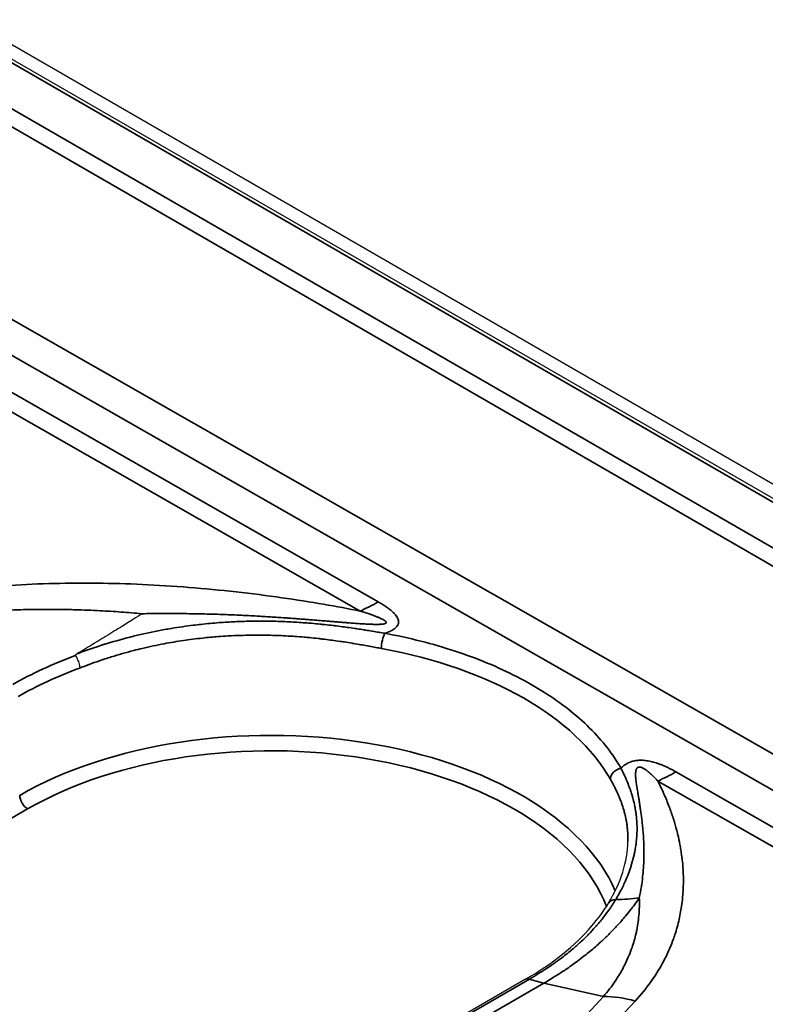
# Model space of a CAD drawing. Header units: millimetres. Extents: x -6858 to 6858, y -375 to 4365.
# Tile 40 of 97: x 2566 to 2582, y 1064 to 1086. Entities that reach past the tile are written whole.
import ezdxf

# ---------------------------------------------------------------- set-up
doc = ezdxf.new("R2010")
doc.units = ezdxf.units.MM
doc.header["$LTSCALE"] = 15
doc.layers.add('_Sichtbarkanten', color=7, linetype='Continuous', lineweight=25)
doc.layers.add('Sichtbar schmal (ISO)', color=7, linetype='Continuous', lineweight=35)

msp = doc.modelspace()

# ---------------------------------------------------------------- linework, layer by layer
at = {"layer": '_Sichtbarkanten'}
for p, q in [((2207.637, 1291.57), (2594.643, 1068.132)), ((2208.078, 1291.638), (2594.653, 1068.449)), ((2576.969, 1064.376), (2571.984, 1061.498))]:
    msp.add_line(p, q, dxfattribs=at)
msp.add_ellipse((2577.094, 1064.16), major_axis=(-0.125, 0.216), ratio=0.564828, start_param=6.282566, end_param=6.282667, dxfattribs=at)
for points, knots in [([(2568.385, 1072.557), (2568.323, 1072.517), (2568.26, 1072.476), (2568.195, 1072.435), (2568.108, 1072.38), (2568.02, 1072.324), (2567.93, 1072.268), (2567.893, 1072.245), (2567.856, 1072.223), (2567.819, 1072.2), (2567.698, 1072.124), (2567.573, 1072.048), (2567.447, 1071.971), (2567.334, 1071.902), (2567.22, 1071.833), (2567.104, 1071.763), (2567.05, 1071.73), (2566.996, 1071.697), (2566.942, 1071.664)], [0, 0, 0, 0, 0.141865, 0.141865, 0.141865, 0.333333, 0.333333, 0.333333, 0.411096, 0.411096, 0.411096, 0.666667, 0.666667, 0.666667, 0.894056, 0.894056, 0.894056, 1, 1, 1, 1]), ([(2566.942, 1071.664), (2566.939, 1071.662), (2566.936, 1071.661), (2566.934, 1071.659), (2566.931, 1071.658), (2566.929, 1071.656), (2566.927, 1071.655), (2566.925, 1071.653), (2566.922, 1071.652), (2566.92, 1071.65), (2566.918, 1071.649), (2566.916, 1071.647), (2566.915, 1071.646), (2566.913, 1071.645), (2566.911, 1071.643), (2566.909, 1071.642), (2566.908, 1071.641), (2566.906, 1071.639), (2566.905, 1071.638), (2566.903, 1071.637), (2566.902, 1071.636), (2566.901, 1071.634), (2566.899, 1071.633), (2566.898, 1071.632), (2566.897, 1071.63), (2566.896, 1071.629), (2566.895, 1071.628), (2566.894, 1071.627), (2566.894, 1071.625), (2566.893, 1071.624), (2566.893, 1071.623), (2566.893, 1071.622), (2566.893, 1071.62), (2566.894, 1071.619)], [0, 0, 0, 0, 0.0909091, 0.0909091, 0.0909091, 0.1818182, 0.1818182, 0.1818182, 0.2727273, 0.2727273, 0.2727273, 0.3636364, 0.3636364, 0.3636364, 0.4545455, 0.4545455, 0.4545455, 0.5454545, 0.5454545, 0.5454545, 0.6363636, 0.6363636, 0.6363636, 0.7272727, 0.7272727, 0.7272727, 0.8181818, 0.8181818, 0.8181818, 0.9090909, 0.9090909, 0.9090909, 1, 1, 1, 1]), ([(2566.894, 1071.619), (2566.905, 1071.604), (2566.916, 1071.588), (2566.925, 1071.57), (2566.935, 1071.552), (2566.944, 1071.534), (2566.952, 1071.514), (2566.96, 1071.495), (2566.967, 1071.475), (2566.973, 1071.455), (2566.979, 1071.435), (2566.984, 1071.415), (2566.987, 1071.396), (2566.99, 1071.377), (2566.992, 1071.359), (2566.992, 1071.342)], [0, 0, 0, 0, 0.2, 0.2, 0.2, 0.4, 0.4, 0.4, 0.6, 0.6, 0.6, 0.8, 0.8, 0.8, 1, 1, 1, 1]), ([(2576.969, 1064.376), (2577.569, 1064.722), (2578.074, 1065.129), (2578.592, 1065.73), (2578.719, 1065.904), (2578.825, 1066.081)], [0, 0, 0, 0, 0.5144142, 0.5144142, 0.7148915, 0.7148915, 0.7148915, 0.7148915])]:
    msp.add_open_spline(points, degree=3, knots=knots, dxfattribs=at)
msp.add_open_spline([(2578.825, 1066.081), (2579.105, 1066.543), (2579.25, 1067.014), (2579.259, 1067.456)], degree=3, dxfattribs=at)
at = {"layer": 'Sichtbar schmal (ISO)'}
for p, q in [((2594.518, 1068.119), (2207.512, 1291.557)), ((2206.628, 1291.04), (2593.622, 1067.609)), ((2593.445, 1067.306), (2206.451, 1290.737)), ((2430.808, 1156.063), (2590.302, 1064.96)), ((2589.599, 1064.555), (2430.455, 1155.458)), ((2573.672, 1072.824), (2513.298, 1107.316)), ((2573.268, 1072.618), (2512.895, 1107.109)), ((2588.877, 1064.137), (2580.332, 1069.019)), ((2588.496, 1063.918), (2579.928, 1068.813)), ((2565.827, 1068.189), (2560.838, 1065.309)), ((2572.075, 1061.503), (2577.057, 1064.379)), ((2572.396, 1061.412), (2577.378, 1064.289)), ((2578.711, 1063.99), (2577.378, 1064.289)), ((2577.297, 1062.472), (2578.711, 1063.99)), ((2578.006, 1062.371), (2579.42, 1063.889))]:
    msp.add_line(p, q, dxfattribs=at)
for centre, major_axis, ratio, start_param, end_param in [((2573.653, 1076.917), (2.48, 4.341), 0.580365, 3.809991, 3.924359), ((2573.82, 1071.915), (-0.045, -0.246), 0.255576, 3.777674, 5.333391), ((2571.268, 1067.41), (7.991, 0.037), 0.574224, 0.311801, 1.253209), ((2571.446, 1067.551), (-8.364, 0.083), 0.575426, 5.293642, 5.510107), ((2571.268, 1067.537), (7.992, 0.099), 0.568698, 2.128168, 2.349062), ((2571.267, 1065.249), (7.944, 0), 0.57735, 0.244066, 2.356194), ((2571.267, 1065.048), (7.694, 0), 0.57735, 0.217725, 2.356194), ((2579.104, 1068.895), (-0.217, -0.123), 0.779138, 4.300088, 5.851051), ((2580.314, 1073.112), (2.48, 4.341), 0.580359, 3.809986, 3.924354), ((2565.827, 1068.394), (-0.125, 0.217), 0.57735, 0.802851, 2.356194), ((2579.039, 1065.951), (-0.214, 0.129), 0.764405, 5.367619, 6.283188), ((2577.947, 1070.329), (-4.448, 2.285), 0.784472, 2.172583, 2.286789), ((2577.094, 1064.16), (-0.125, 0.216), 0.564828, 5.700308, 6.282565), ((2576.344, 1068.79), (2.5, -4.33), 0.57735, 5.700762, 5.79448), ((2579.228, 1061.739), (-1.829, 1.704), 0.803702, 5.270685, 5.583182)]:
    msp.add_ellipse(centre, major_axis=major_axis, ratio=ratio, start_param=start_param, end_param=end_param, dxfattribs=at)
for points, knots in [([(2573.268, 1072.618), (2573.013, 1072.668), (2572.74, 1072.719), (2572.447, 1072.77), (2572.154, 1072.82), (2571.842, 1072.87), (2571.513, 1072.917), (2571.185, 1072.964), (2570.841, 1073.008), (2570.492, 1073.047), (2570.142, 1073.086), (2569.787, 1073.12), (2569.436, 1073.148), (2569.085, 1073.176), (2568.736, 1073.197), (2568.395, 1073.213), (2568.054, 1073.228), (2567.719, 1073.237), (2567.393, 1073.241), (2567.066, 1073.245), (2566.747, 1073.243), (2566.422, 1073.235), (2566.097, 1073.227), (2565.767, 1073.213), (2565.435, 1073.191), (2565.104, 1073.17), (2564.772, 1073.141), (2564.451, 1073.106), (2564.131, 1073.07), (2563.822, 1073.028), (2563.521, 1072.979)], [0, 0, 0, 0, 0.1, 0.1, 0.1, 0.2, 0.2, 0.2, 0.3, 0.3, 0.3, 0.4, 0.4, 0.4, 0.5, 0.5, 0.5, 0.6, 0.6, 0.6, 0.7, 0.7, 0.7, 0.8, 0.8, 0.8, 0.9, 0.9, 0.9, 1, 1, 1, 1]), ([(2568.385, 1072.557), (2568.23, 1072.572), (2568.075, 1072.584), (2567.921, 1072.596), (2567.763, 1072.607), (2567.606, 1072.617), (2567.451, 1072.625), (2567.264, 1072.635), (2567.08, 1072.642), (2566.895, 1072.647), (2566.778, 1072.651), (2566.661, 1072.653), (2566.543, 1072.654), (2566.316, 1072.657), (2566.086, 1072.656), (2565.855, 1072.652), (2565.776, 1072.65), (2565.697, 1072.648), (2565.618, 1072.645), (2565.347, 1072.637), (2565.076, 1072.622), (2564.811, 1072.603), (2564.773, 1072.6), (2564.735, 1072.597), (2564.697, 1072.594), (2564.397, 1072.569), (2564.107, 1072.538), (2563.827, 1072.5)], [0, 0, 0, 0, 0.0986237, 0.0986237, 0.0986237, 0.2, 0.2, 0.2, 0.3224399, 0.3224399, 0.3224399, 0.4, 0.4, 0.4, 0.5490631, 0.5490631, 0.5490631, 0.6, 0.6, 0.6, 0.7746169, 0.7746169, 0.7746169, 0.8, 0.8, 0.8, 1, 1, 1, 1]), ([(2573.819, 1072.119), (2573.84, 1072.126), (2573.879, 1072.14), (2573.931, 1072.162), (2573.978, 1072.186), (2574.018, 1072.21), (2574.051, 1072.234), (2574.078, 1072.259), (2574.098, 1072.284), (2574.114, 1072.311), (2574.124, 1072.34), (2574.128, 1072.372), (2574.125, 1072.407), (2574.112, 1072.446), (2574.091, 1072.487), (2574.06, 1072.53), (2574.02, 1072.575), (2573.97, 1072.622), (2573.911, 1072.669), (2573.842, 1072.719), (2573.763, 1072.77), (2573.704, 1072.806), (2573.672, 1072.824)], [0, 0, 0, 0, 0.05, 0.1, 0.15, 0.2, 0.25, 0.3, 0.35, 0.4, 0.45, 0.5, 0.55, 0.6, 0.65, 0.7, 0.75, 0.8, 0.85, 0.9, 0.95, 1, 1, 1, 1]), ([(2568.385, 1072.557), (2568.457, 1072.559), (2568.528, 1072.56), (2568.598, 1072.561), (2568.671, 1072.561), (2568.743, 1072.562), (2568.815, 1072.562), (2568.885, 1072.563), (2568.954, 1072.563), (2569.023, 1072.563), (2569.091, 1072.563), (2569.159, 1072.562), (2569.226, 1072.562), (2569.296, 1072.561), (2569.365, 1072.56), (2569.433, 1072.559), (2569.498, 1072.558), (2569.562, 1072.557), (2569.627, 1072.556), (2569.696, 1072.555), (2569.765, 1072.553), (2569.834, 1072.551), (2569.897, 1072.55), (2569.959, 1072.548), (2570.021, 1072.546), (2570.091, 1072.544), (2570.16, 1072.541), (2570.229, 1072.539), (2570.289, 1072.537), (2570.348, 1072.534), (2570.406, 1072.532), (2570.475, 1072.529), (2570.544, 1072.526), (2570.61, 1072.523), (2570.665, 1072.52), (2570.718, 1072.518), (2570.77, 1072.515), (2570.835, 1072.512), (2570.898, 1072.508), (2570.96, 1072.505), (2571.007, 1072.502), (2571.053, 1072.499), (2571.098, 1072.497), (2571.157, 1072.493), (2571.214, 1072.49), (2571.269, 1072.486), (2571.31, 1072.484), (2571.349, 1072.481), (2571.388, 1072.479), (2571.441, 1072.475), (2571.492, 1072.472), (2571.542, 1072.468), (2571.577, 1072.466), (2571.611, 1072.464), (2571.645, 1072.461), (2571.693, 1072.458), (2571.74, 1072.454), (2571.785, 1072.451), (2571.816, 1072.449), (2571.846, 1072.447), (2571.875, 1072.444), (2571.92, 1072.441), (2571.963, 1072.438), (2572.004, 1072.435), (2572.031, 1072.433), (2572.058, 1072.431), (2572.083, 1072.428), (2572.124, 1072.425), (2572.164, 1072.422), (2572.203, 1072.419), (2572.226, 1072.417), (2572.249, 1072.415), (2572.272, 1072.414), (2572.31, 1072.41), (2572.347, 1072.408), (2572.382, 1072.405), (2572.403, 1072.403), (2572.423, 1072.401), (2572.443, 1072.4), (2572.478, 1072.397), (2572.512, 1072.394), (2572.545, 1072.391), (2572.563, 1072.39), (2572.581, 1072.388), (2572.599, 1072.387), (2572.632, 1072.384), (2572.663, 1072.382), (2572.694, 1072.379), (2572.71, 1072.378), (2572.726, 1072.376), (2572.741, 1072.375), (2572.771, 1072.373), (2572.801, 1072.37), (2572.829, 1072.368), (2572.843, 1072.367), (2572.857, 1072.366), (2572.871, 1072.365), (2572.899, 1072.362), (2572.926, 1072.36), (2572.952, 1072.358), (2572.965, 1072.357), (2572.977, 1072.356), (2572.989, 1072.355), (2573.015, 1072.353), (2573.04, 1072.351), (2573.065, 1072.349), (2573.076, 1072.349), (2573.086, 1072.348), (2573.097, 1072.347), (2573.121, 1072.345), (2573.145, 1072.343), (2573.168, 1072.342), (2573.177, 1072.341), (2573.187, 1072.34), (2573.196, 1072.34), (2573.219, 1072.338), (2573.241, 1072.337), (2573.262, 1072.335), (2573.27, 1072.335), (2573.279, 1072.334), (2573.287, 1072.334), (2573.308, 1072.332), (2573.329, 1072.331), (2573.349, 1072.33), (2573.356, 1072.329), (2573.364, 1072.329), (2573.371, 1072.328), (2573.391, 1072.327), (2573.41, 1072.326), (2573.429, 1072.325), (2573.436, 1072.325), (2573.442, 1072.325), (2573.449, 1072.324), (2573.467, 1072.323), (2573.485, 1072.323), (2573.503, 1072.322), (2573.508, 1072.322), (2573.514, 1072.322), (2573.52, 1072.321), (2573.537, 1072.321), (2573.553, 1072.32), (2573.569, 1072.32), (2573.574, 1072.32), (2573.579, 1072.32), (2573.584, 1072.32), (2573.6, 1072.319), (2573.615, 1072.319), (2573.629, 1072.319), (2573.634, 1072.319), (2573.638, 1072.319), (2573.642, 1072.319), (2573.656, 1072.319), (2573.67, 1072.319), (2573.682, 1072.32), (2573.686, 1072.32), (2573.689, 1072.32), (2573.693, 1072.32), (2573.705, 1072.32), (2573.717, 1072.321), (2573.728, 1072.321), (2573.731, 1072.322), (2573.734, 1072.322), (2573.737, 1072.322), (2573.748, 1072.323), (2573.758, 1072.324), (2573.767, 1072.325), (2573.769, 1072.325), (2573.772, 1072.325), (2573.774, 1072.325), (2573.783, 1072.326), (2573.791, 1072.328), (2573.798, 1072.329), (2573.8, 1072.33), (2573.802, 1072.33), (2573.803, 1072.33), (2573.812, 1072.332), (2573.819, 1072.334), (2573.825, 1072.336), (2573.831, 1072.338), (2573.837, 1072.341), (2573.841, 1072.343), (2573.844, 1072.346), (2573.847, 1072.348), (2573.849, 1072.35), (2573.851, 1072.354), (2573.853, 1072.358), (2573.853, 1072.362), (2573.852, 1072.365), (2573.851, 1072.369), (2573.849, 1072.374), (2573.846, 1072.378), (2573.842, 1072.383), (2573.836, 1072.388), (2573.83, 1072.394), (2573.823, 1072.399), (2573.814, 1072.405), (2573.805, 1072.412), (2573.794, 1072.418), (2573.782, 1072.425), (2573.769, 1072.432), (2573.755, 1072.439), (2573.739, 1072.447), (2573.723, 1072.454), (2573.705, 1072.462), (2573.686, 1072.471), (2573.666, 1072.479), (2573.645, 1072.488), (2573.623, 1072.497), (2573.6, 1072.505), (2573.576, 1072.515), (2573.55, 1072.524), (2573.524, 1072.533), (2573.496, 1072.543), (2573.467, 1072.553), (2573.438, 1072.563), (2573.406, 1072.574), (2573.373, 1072.585), (2573.34, 1072.595), (2573.305, 1072.606), (2573.268, 1072.618)], [0, 0, 0, 0, 0.0111631, 0.0111631, 0.0111631, 0.0227273, 0.0227273, 0.0227273, 0.0341267, 0.0341267, 0.0341267, 0.0454545, 0.0454545, 0.0454545, 0.0571315, 0.0571315, 0.0571315, 0.0681818, 0.0681818, 0.0681818, 0.0801074, 0.0801074, 0.0801074, 0.0909091, 0.0909091, 0.0909091, 0.1031116, 0.1031116, 0.1031116, 0.1136364, 0.1136364, 0.1136364, 0.1261424, 0.1261424, 0.1261424, 0.1363636, 0.1363636, 0.1363636, 0.1491424, 0.1491424, 0.1491424, 0.1590909, 0.1590909, 0.1590909, 0.1721187, 0.1721187, 0.1721187, 0.1818182, 0.1818182, 0.1818182, 0.1951022, 0.1951022, 0.1951022, 0.2045455, 0.2045455, 0.2045455, 0.2181008, 0.2181008, 0.2181008, 0.2272727, 0.2272727, 0.2272727, 0.2411027, 0.2411027, 0.2411027, 0.25, 0.25, 0.25, 0.2640998, 0.2640998, 0.2640998, 0.2727273, 0.2727273, 0.2727273, 0.2870956, 0.2870956, 0.2870956, 0.2954545, 0.2954545, 0.2954545, 0.3100923, 0.3100923, 0.3100923, 0.3181818, 0.3181818, 0.3181818, 0.3330902, 0.3330902, 0.3330902, 0.3409091, 0.3409091, 0.3409091, 0.3560873, 0.3560873, 0.3560873, 0.3636364, 0.3636364, 0.3636364, 0.3790837, 0.3790837, 0.3790837, 0.3863636, 0.3863636, 0.3863636, 0.4020801, 0.4020801, 0.4020801, 0.4090909, 0.4090909, 0.4090909, 0.4250764, 0.4250764, 0.4250764, 0.4318182, 0.4318182, 0.4318182, 0.4480721, 0.4480721, 0.4480721, 0.4545455, 0.4545455, 0.4545455, 0.4710691, 0.4710691, 0.4710691, 0.4772727, 0.4772727, 0.4772727, 0.4940691, 0.4940691, 0.4940691, 0.5, 0.5, 0.5, 0.5170679, 0.5170679, 0.5170679, 0.5227273, 0.5227273, 0.5227273, 0.5400636, 0.5400636, 0.5400636, 0.5454545, 0.5454545, 0.5454545, 0.5630599, 0.5630599, 0.5630599, 0.5681818, 0.5681818, 0.5681818, 0.5860568, 0.5860568, 0.5860568, 0.5909091, 0.5909091, 0.5909091, 0.6090541, 0.6090541, 0.6090541, 0.6136364, 0.6136364, 0.6136364, 0.6320524, 0.6320524, 0.6320524, 0.6363636, 0.6363636, 0.6363636, 0.6550458, 0.6550458, 0.6550458, 0.6590909, 0.6590909, 0.6590909, 0.6818182, 0.6818182, 0.6818182, 0.7045455, 0.7045455, 0.7045455, 0.7240223, 0.7240223, 0.7240223, 0.75, 0.75, 0.75, 0.7727273, 0.7727273, 0.7727273, 0.7954545, 0.7954545, 0.7954545, 0.8181818, 0.8181818, 0.8181818, 0.8409091, 0.8409091, 0.8409091, 0.8636364, 0.8636364, 0.8636364, 0.8863636, 0.8863636, 0.8863636, 0.9090909, 0.9090909, 0.9090909, 0.9318182, 0.9318182, 0.9318182, 0.9545455, 0.9545455, 0.9545455, 0.9772727, 0.9772727, 0.9772727, 0.9999988, 0.9999988, 0.9999988, 0.9999988]), ([(2573.819, 1072.119), (2573.78, 1072.126), (2573.738, 1072.133), (2573.693, 1072.141), (2573.69, 1072.141), (2573.688, 1072.142), (2573.685, 1072.142), (2573.642, 1072.149), (2573.597, 1072.157), (2573.548, 1072.165), (2573.542, 1072.166), (2573.537, 1072.167), (2573.531, 1072.168), (2573.485, 1072.175), (2573.435, 1072.183), (2573.383, 1072.192), (2573.373, 1072.193), (2573.363, 1072.195), (2573.353, 1072.196), (2573.303, 1072.204), (2573.25, 1072.213), (2573.193, 1072.221), (2573.179, 1072.223), (2573.164, 1072.226), (2573.148, 1072.228), (2573.094, 1072.236), (2573.038, 1072.244), (2572.979, 1072.252), (2572.958, 1072.255), (2572.937, 1072.258), (2572.915, 1072.261), (2572.859, 1072.269), (2572.8, 1072.276), (2572.74, 1072.284), (2572.712, 1072.287), (2572.684, 1072.291), (2572.655, 1072.294), (2572.597, 1072.301), (2572.537, 1072.308), (2572.475, 1072.314), (2572.439, 1072.318), (2572.402, 1072.322), (2572.365, 1072.326), (2572.306, 1072.332), (2572.244, 1072.337), (2572.181, 1072.343), (2572.135, 1072.347), (2572.089, 1072.351), (2572.041, 1072.354), (2571.981, 1072.359), (2571.918, 1072.363), (2571.854, 1072.367), (2571.797, 1072.371), (2571.738, 1072.374), (2571.678, 1072.377), (2571.617, 1072.38), (2571.554, 1072.383), (2571.489, 1072.385), (2571.418, 1072.387), (2571.346, 1072.389), (2571.271, 1072.391), (2571.209, 1072.392), (2571.146, 1072.392), (2571.081, 1072.393), (2570.995, 1072.393), (2570.905, 1072.392), (2570.811, 1072.39), (2570.751, 1072.389), (2570.688, 1072.388), (2570.625, 1072.386), (2570.518, 1072.382), (2570.408, 1072.377), (2570.293, 1072.37), (2570.234, 1072.367), (2570.173, 1072.362), (2570.111, 1072.358), (2569.982, 1072.348), (2569.847, 1072.336), (2569.706, 1072.32), (2569.65, 1072.314), (2569.592, 1072.307), (2569.534, 1072.3), (2569.377, 1072.281), (2569.213, 1072.257), (2569.043, 1072.229), (2568.993, 1072.22), (2568.941, 1072.211), (2568.889, 1072.202), (2568.703, 1072.168), (2568.51, 1072.128), (2568.318, 1072.083), (2568.278, 1072.074), (2568.238, 1072.064), (2568.198, 1072.054), (2567.994, 1072.004), (2567.793, 1071.948), (2567.604, 1071.89), (2567.579, 1071.883), (2567.553, 1071.875), (2567.528, 1071.867), (2567.331, 1071.805), (2567.149, 1071.742), (2566.977, 1071.677), (2566.965, 1071.673), (2566.953, 1071.668), (2566.942, 1071.664)], [0, 0, 0, 0, 0.0555556, 0.0555556, 0.0555556, 0.058618, 0.058618, 0.058618, 0.1111111, 0.1111111, 0.1111111, 0.1172417, 0.1172417, 0.1172417, 0.1666667, 0.1666667, 0.1666667, 0.1758409, 0.1758409, 0.1758409, 0.2222222, 0.2222222, 0.2222222, 0.2344346, 0.2344346, 0.2344346, 0.2777778, 0.2777778, 0.2777778, 0.2930748, 0.2930748, 0.2930748, 0.3333333, 0.3333333, 0.3333333, 0.3516899, 0.3516899, 0.3516899, 0.3888889, 0.3888889, 0.3888889, 0.4102924, 0.4102924, 0.4102924, 0.4444444, 0.4444444, 0.4444444, 0.4689048, 0.4689048, 0.4689048, 0.5, 0.5, 0.5, 0.5275123, 0.5275123, 0.5275123, 0.5555556, 0.5555556, 0.5555556, 0.5861208, 0.5861208, 0.5861208, 0.6111111, 0.6111111, 0.6111111, 0.6447263, 0.6447263, 0.6447263, 0.6666667, 0.6666667, 0.6666667, 0.7033293, 0.7033293, 0.7033293, 0.7222222, 0.7222222, 0.7222222, 0.7619148, 0.7619148, 0.7619148, 0.7777778, 0.7777778, 0.7777778, 0.8205255, 0.8205255, 0.8205255, 0.8333333, 0.8333333, 0.8333333, 0.8792862, 0.8792862, 0.8792862, 0.8888889, 0.8888889, 0.8888889, 0.9378572, 0.9378572, 0.9378572, 0.9444444, 0.9444444, 0.9444444, 0.9964278, 0.9964278, 0.9964278, 1, 1, 1, 1]), ([(2573.743, 1071.781), (2573.704, 1071.788), (2573.662, 1071.796), (2573.617, 1071.804), (2573.615, 1071.805), (2573.613, 1071.805), (2573.611, 1071.805), (2573.568, 1071.813), (2573.523, 1071.822), (2573.474, 1071.83), (2573.47, 1071.831), (2573.465, 1071.832), (2573.46, 1071.833), (2573.413, 1071.842), (2573.364, 1071.85), (2573.312, 1071.86), (2573.303, 1071.861), (2573.295, 1071.863), (2573.286, 1071.864), (2573.236, 1071.873), (2573.182, 1071.882), (2573.126, 1071.892), (2573.113, 1071.894), (2573.1, 1071.896), (2573.087, 1071.898), (2573.032, 1071.907), (2572.975, 1071.916), (2572.915, 1071.925), (2572.897, 1071.928), (2572.879, 1071.931), (2572.861, 1071.933), (2572.803, 1071.942), (2572.743, 1071.951), (2572.68, 1071.959), (2572.657, 1071.962), (2572.633, 1071.966), (2572.608, 1071.969), (2572.548, 1071.977), (2572.485, 1071.985), (2572.42, 1071.992), (2572.39, 1071.996), (2572.359, 1071.999), (2572.327, 1072.003), (2572.264, 1072.01), (2572.199, 1072.017), (2572.131, 1072.023), (2572.092, 1072.027), (2572.053, 1072.03), (2572.012, 1072.034), (2571.947, 1072.039), (2571.879, 1072.045), (2571.809, 1072.049), (2571.761, 1072.053), (2571.711, 1072.056), (2571.66, 1072.059), (2571.592, 1072.063), (2571.522, 1072.066), (2571.45, 1072.069), (2571.39, 1072.071), (2571.327, 1072.074), (2571.264, 1072.075), (2571.194, 1072.077), (2571.122, 1072.078), (2571.048, 1072.078), (2570.973, 1072.079), (2570.897, 1072.079), (2570.817, 1072.078), (2570.746, 1072.077), (2570.672, 1072.075), (2570.597, 1072.072), (2570.505, 1072.07), (2570.411, 1072.065), (2570.313, 1072.06), (2570.24, 1072.056), (2570.166, 1072.051), (2570.089, 1072.045), (2569.978, 1072.036), (2569.862, 1072.026), (2569.742, 1072.013), (2569.669, 1072.005), (2569.594, 1071.996), (2569.518, 1071.986), (2569.383, 1071.969), (2569.243, 1071.948), (2569.098, 1071.924), (2569.026, 1071.912), (2568.954, 1071.899), (2568.88, 1071.885), (2568.72, 1071.854), (2568.556, 1071.82), (2568.393, 1071.781), (2568.329, 1071.766), (2568.266, 1071.75), (2568.203, 1071.734), (2568.03, 1071.689), (2567.861, 1071.641), (2567.7, 1071.591), (2567.651, 1071.576), (2567.603, 1071.56), (2567.556, 1071.545), (2567.39, 1071.491), (2567.236, 1071.436), (2567.091, 1071.38), (2567.058, 1071.367), (2567.025, 1071.355), (2566.992, 1071.342)], [0, 0, 0, 0, 0.0555556, 0.0555556, 0.0555556, 0.0582173, 0.0582173, 0.0582173, 0.1111111, 0.1111111, 0.1111111, 0.1164409, 0.1164409, 0.1164409, 0.1666667, 0.1666667, 0.1666667, 0.174643, 0.174643, 0.174643, 0.2222222, 0.2222222, 0.2222222, 0.2328385, 0.2328385, 0.2328385, 0.2777778, 0.2777778, 0.2777778, 0.2910746, 0.2910746, 0.2910746, 0.3333333, 0.3333333, 0.3333333, 0.3492931, 0.3492931, 0.3492931, 0.3888889, 0.3888889, 0.3888889, 0.4074983, 0.4074983, 0.4074983, 0.4444444, 0.4444444, 0.4444444, 0.4657121, 0.4657121, 0.4657121, 0.5, 0.5, 0.5, 0.5239218, 0.5239218, 0.5239218, 0.5555556, 0.5555556, 0.5555556, 0.5821324, 0.5821324, 0.5821324, 0.6111111, 0.6111111, 0.6111111, 0.6403406, 0.6403406, 0.6403406, 0.6666667, 0.6666667, 0.6666667, 0.6985439, 0.6985439, 0.6985439, 0.7222222, 0.7222222, 0.7222222, 0.756726, 0.756726, 0.756726, 0.7777778, 0.7777778, 0.7777778, 0.8148742, 0.8148742, 0.8148742, 0.8333333, 0.8333333, 0.8333333, 0.8732803, 0.8732803, 0.8732803, 0.8888889, 0.8888889, 0.8888889, 0.9315269, 0.9315269, 0.9315269, 0.9444444, 0.9444444, 0.9444444, 0.9896666, 0.9896666, 0.9896666, 1, 1, 1, 1]), ([(2580.332, 1069.019), (2580.307, 1069.033), (2580.282, 1069.047), (2580.258, 1069.06), (2580.233, 1069.073), (2580.21, 1069.085), (2580.186, 1069.097), (2580.163, 1069.109), (2580.14, 1069.12), (2580.117, 1069.13), (2580.094, 1069.141), (2580.071, 1069.151), (2580.049, 1069.16), (2580.027, 1069.169), (2580.005, 1069.178), (2579.984, 1069.186), (2579.962, 1069.194), (2579.941, 1069.202), (2579.92, 1069.209), (2579.9, 1069.216), (2579.879, 1069.223), (2579.859, 1069.228), (2579.838, 1069.234), (2579.818, 1069.24), (2579.799, 1069.245), (2579.779, 1069.25), (2579.759, 1069.254), (2579.74, 1069.258), (2579.721, 1069.262), (2579.702, 1069.265), (2579.683, 1069.268), (2579.664, 1069.27), (2579.646, 1069.273), (2579.628, 1069.274), (2579.611, 1069.276), (2579.593, 1069.277), (2579.577, 1069.278), (2579.56, 1069.278), (2579.543, 1069.278), (2579.527, 1069.278), (2579.511, 1069.277), (2579.496, 1069.276), (2579.48, 1069.275), (2579.465, 1069.274), (2579.45, 1069.272), (2579.434, 1069.269), (2579.419, 1069.267), (2579.404, 1069.264), (2579.388, 1069.26), (2579.372, 1069.257), (2579.356, 1069.252), (2579.34, 1069.247), (2579.324, 1069.241), (2579.307, 1069.235), (2579.291, 1069.228), (2579.274, 1069.221), (2579.257, 1069.213), (2579.241, 1069.204), (2579.225, 1069.195), (2579.209, 1069.185), (2579.193, 1069.174), (2579.177, 1069.163), (2579.162, 1069.151), (2579.147, 1069.139), (2579.132, 1069.127), (2579.117, 1069.113), (2579.103, 1069.099)], [0, 0, 0, 0, 0.0454545, 0.0454545, 0.0454545, 0.0909091, 0.0909091, 0.0909091, 0.1363636, 0.1363636, 0.1363636, 0.1818182, 0.1818182, 0.1818182, 0.2272727, 0.2272727, 0.2272727, 0.2727273, 0.2727273, 0.2727273, 0.3181818, 0.3181818, 0.3181818, 0.3636364, 0.3636364, 0.3636364, 0.4090909, 0.4090909, 0.4090909, 0.4545455, 0.4545455, 0.4545455, 0.5, 0.5, 0.5, 0.5454545, 0.5454545, 0.5454545, 0.5909091, 0.5909091, 0.5909091, 0.6363636, 0.6363636, 0.6363636, 0.6818182, 0.6818182, 0.6818182, 0.7272727, 0.7272727, 0.7272727, 0.7727273, 0.7727273, 0.7727273, 0.8181818, 0.8181818, 0.8181818, 0.8636364, 0.8636364, 0.8636364, 0.9090909, 0.9090909, 0.9090909, 0.9545455, 0.9545455, 0.9545455, 1, 1, 1, 1]), ([(2579.928, 1068.813), (2579.914, 1068.829), (2579.899, 1068.845), (2579.885, 1068.86), (2579.871, 1068.875), (2579.858, 1068.889), (2579.844, 1068.902), (2579.831, 1068.916), (2579.818, 1068.929), (2579.805, 1068.941), (2579.793, 1068.953), (2579.78, 1068.965), (2579.768, 1068.976), (2579.756, 1068.987), (2579.744, 1068.997), (2579.733, 1069.007), (2579.721, 1069.016), (2579.71, 1069.026), (2579.699, 1069.034), (2579.689, 1069.043), (2579.678, 1069.051), (2579.668, 1069.058), (2579.658, 1069.065), (2579.648, 1069.072), (2579.638, 1069.078), (2579.628, 1069.085), (2579.619, 1069.09), (2579.61, 1069.095), (2579.601, 1069.1), (2579.592, 1069.105), (2579.584, 1069.109), (2579.576, 1069.112), (2579.568, 1069.116), (2579.56, 1069.118), (2579.553, 1069.121), (2579.546, 1069.123), (2579.539, 1069.124), (2579.533, 1069.125), (2579.526, 1069.126), (2579.52, 1069.126), (2579.514, 1069.127), (2579.509, 1069.127), (2579.503, 1069.126), (2579.497, 1069.125), (2579.492, 1069.123), (2579.487, 1069.121), (2579.482, 1069.119), (2579.476, 1069.116), (2579.471, 1069.112), (2579.467, 1069.108), (2579.462, 1069.103), (2579.458, 1069.097), (2579.454, 1069.091), (2579.45, 1069.084), (2579.447, 1069.076), (2579.443, 1069.068), (2579.441, 1069.059), (2579.438, 1069.049), (2579.436, 1069.039), (2579.435, 1069.028), (2579.433, 1069.016), (2579.433, 1069.015), (2579.433, 1069.014), (2579.433, 1069.014), (2579.432, 1069.002), (2579.431, 1068.991), (2579.431, 1068.978), (2579.431, 1068.977), (2579.431, 1068.976), (2579.431, 1068.975), (2579.431, 1068.962), (2579.431, 1068.949), (2579.431, 1068.935), (2579.432, 1068.934), (2579.432, 1068.933), (2579.432, 1068.931), (2579.432, 1068.917), (2579.433, 1068.903), (2579.434, 1068.888), (2579.434, 1068.886), (2579.435, 1068.885), (2579.435, 1068.883), (2579.436, 1068.868), (2579.437, 1068.852), (2579.439, 1068.836), (2579.439, 1068.834), (2579.44, 1068.832), (2579.44, 1068.83), (2579.442, 1068.814), (2579.444, 1068.796), (2579.446, 1068.778), (2579.446, 1068.776), (2579.447, 1068.774), (2579.447, 1068.772), (2579.449, 1068.754), (2579.452, 1068.735), (2579.455, 1068.715), (2579.455, 1068.713), (2579.456, 1068.71), (2579.456, 1068.708), (2579.459, 1068.688), (2579.462, 1068.667), (2579.466, 1068.645), (2579.466, 1068.642), (2579.467, 1068.64), (2579.467, 1068.637), (2579.471, 1068.615), (2579.474, 1068.592), (2579.478, 1068.568), (2579.479, 1068.565), (2579.479, 1068.562), (2579.48, 1068.559), (2579.484, 1068.535), (2579.488, 1068.51), (2579.492, 1068.484), (2579.493, 1068.48), (2579.493, 1068.477), (2579.494, 1068.474), (2579.498, 1068.447), (2579.503, 1068.419), (2579.508, 1068.39), (2579.508, 1068.387), (2579.509, 1068.383), (2579.509, 1068.379), (2579.514, 1068.35), (2579.519, 1068.319), (2579.524, 1068.288), (2579.525, 1068.283), (2579.525, 1068.279), (2579.526, 1068.275), (2579.531, 1068.243), (2579.536, 1068.209), (2579.541, 1068.174), (2579.542, 1068.169), (2579.543, 1068.165), (2579.544, 1068.16), (2579.549, 1068.124), (2579.554, 1068.088), (2579.559, 1068.05), (2579.56, 1068.044), (2579.56, 1068.038), (2579.561, 1068.033), (2579.566, 1067.994), (2579.571, 1067.954), (2579.576, 1067.913), (2579.577, 1067.907), (2579.577, 1067.9), (2579.578, 1067.894), (2579.583, 1067.852), (2579.587, 1067.809), (2579.592, 1067.764), (2579.592, 1067.757), (2579.593, 1067.75), (2579.594, 1067.743), (2579.598, 1067.698), (2579.602, 1067.65), (2579.605, 1067.601), (2579.606, 1067.593), (2579.606, 1067.586), (2579.607, 1067.578), (2579.61, 1067.528), (2579.612, 1067.477), (2579.615, 1067.423), (2579.615, 1067.414), (2579.615, 1067.405), (2579.616, 1067.396), (2579.617, 1067.341), (2579.618, 1067.285), (2579.619, 1067.225), (2579.619, 1067.215), (2579.619, 1067.205), (2579.619, 1067.195), (2579.618, 1067.135), (2579.617, 1067.072), (2579.615, 1067.007), (2579.614, 1066.995), (2579.614, 1066.984), (2579.613, 1066.972), (2579.61, 1066.906), (2579.605, 1066.837), (2579.599, 1066.765), (2579.598, 1066.752), (2579.597, 1066.738), (2579.595, 1066.725), (2579.588, 1066.652), (2579.579, 1066.576), (2579.568, 1066.496), (2579.565, 1066.481), (2579.563, 1066.466), (2579.561, 1066.451), (2579.548, 1066.37), (2579.533, 1066.285), (2579.514, 1066.198)], [0.0000003, 0.0000003, 0.0000003, 0.0000003, 0.0238095, 0.0238095, 0.0238095, 0.047619, 0.047619, 0.047619, 0.0714286, 0.0714286, 0.0714286, 0.0952381, 0.0952381, 0.0952381, 0.1190476, 0.1190476, 0.1190476, 0.1428571, 0.1428571, 0.1428571, 0.1666667, 0.1666667, 0.1666667, 0.1904762, 0.1904762, 0.1904762, 0.2142857, 0.2142857, 0.2142857, 0.2380952, 0.2380952, 0.2380952, 0.2619048, 0.2619048, 0.2619048, 0.2857143, 0.2857143, 0.2857143, 0.3095238, 0.3095238, 0.3095238, 0.3333333, 0.3333333, 0.3333333, 0.3571429, 0.3571429, 0.3571429, 0.3809524, 0.3809524, 0.3809524, 0.4047619, 0.4047619, 0.4047619, 0.4285714, 0.4285714, 0.4285714, 0.452381, 0.452381, 0.452381, 0.4761905, 0.4761905, 0.4761905, 0.4780213, 0.4780213, 0.4780213, 0.5, 0.5, 0.5, 0.5019237, 0.5019237, 0.5019237, 0.5238095, 0.5238095, 0.5238095, 0.5258277, 0.5258277, 0.5258277, 0.547619, 0.547619, 0.547619, 0.5497301, 0.5497301, 0.5497301, 0.5714286, 0.5714286, 0.5714286, 0.5736311, 0.5736311, 0.5736311, 0.5952381, 0.5952381, 0.5952381, 0.597532, 0.597532, 0.597532, 0.6190476, 0.6190476, 0.6190476, 0.6214327, 0.6214327, 0.6214327, 0.6428571, 0.6428571, 0.6428571, 0.6453338, 0.6453338, 0.6453338, 0.6666667, 0.6666667, 0.6666667, 0.6692356, 0.6692356, 0.6692356, 0.6904762, 0.6904762, 0.6904762, 0.6931371, 0.6931371, 0.6931371, 0.7142857, 0.7142857, 0.7142857, 0.7170382, 0.7170382, 0.7170382, 0.7380952, 0.7380952, 0.7380952, 0.7409386, 0.7409386, 0.7409386, 0.7619048, 0.7619048, 0.7619048, 0.764838, 0.764838, 0.764838, 0.7857143, 0.7857143, 0.7857143, 0.788739, 0.788739, 0.788739, 0.8095238, 0.8095238, 0.8095238, 0.8126427, 0.8126427, 0.8126427, 0.8333333, 0.8333333, 0.8333333, 0.8365461, 0.8365461, 0.8365461, 0.8571429, 0.8571429, 0.8571429, 0.8604471, 0.8604471, 0.8604471, 0.8809524, 0.8809524, 0.8809524, 0.8843478, 0.8843478, 0.8843478, 0.9047619, 0.9047619, 0.9047619, 0.9082487, 0.9082487, 0.9082487, 0.9285714, 0.9285714, 0.9285714, 0.9321488, 0.9321488, 0.9321488, 0.952381, 0.952381, 0.952381, 0.9560539, 0.9560539, 0.9560539, 0.9761905, 0.9761905, 0.9761905, 0.9799466, 0.9799466, 0.9799466, 1, 1, 1, 1]), ([(2578.987, 1066.16), (2579.04, 1066.249), (2579.087, 1066.334), (2579.129, 1066.417), (2579.149, 1066.457), (2579.168, 1066.496), (2579.185, 1066.535), (2579.211, 1066.59), (2579.233, 1066.644), (2579.254, 1066.696), (2579.277, 1066.755), (2579.298, 1066.812), (2579.316, 1066.867), (2579.325, 1066.895), (2579.334, 1066.922), (2579.342, 1066.949), (2579.365, 1067.023), (2579.383, 1067.094), (2579.398, 1067.162), (2579.399, 1067.167), (2579.4, 1067.171), (2579.401, 1067.176), (2579.417, 1067.248), (2579.429, 1067.316), (2579.438, 1067.381), (2579.44, 1067.395), (2579.442, 1067.41), (2579.443, 1067.424), (2579.45, 1067.473), (2579.454, 1067.52), (2579.457, 1067.566), (2579.459, 1067.597), (2579.461, 1067.627), (2579.462, 1067.657), (2579.463, 1067.683), (2579.463, 1067.709), (2579.464, 1067.734), (2579.464, 1067.779), (2579.463, 1067.823), (2579.461, 1067.865), (2579.46, 1067.872), (2579.46, 1067.88), (2579.46, 1067.887), (2579.457, 1067.935), (2579.453, 1067.982), (2579.448, 1068.027), (2579.447, 1068.035), (2579.446, 1068.044), (2579.445, 1068.052), (2579.441, 1068.087), (2579.436, 1068.122), (2579.431, 1068.155), (2579.427, 1068.177), (2579.423, 1068.199), (2579.419, 1068.22), (2579.416, 1068.237), (2579.413, 1068.254), (2579.409, 1068.271), (2579.402, 1068.306), (2579.395, 1068.339), (2579.387, 1068.371), (2579.386, 1068.373), (2579.386, 1068.375), (2579.385, 1068.377), (2579.377, 1068.411), (2579.368, 1068.443), (2579.359, 1068.474), (2579.356, 1068.485), (2579.352, 1068.497), (2579.349, 1068.508), (2579.343, 1068.527), (2579.338, 1068.545), (2579.332, 1068.562), (2579.324, 1068.586), (2579.316, 1068.61), (2579.308, 1068.633), (2579.307, 1068.636), (2579.305, 1068.64), (2579.304, 1068.644), (2579.295, 1068.67), (2579.285, 1068.695), (2579.276, 1068.719), (2579.273, 1068.728), (2579.269, 1068.737), (2579.266, 1068.746), (2579.26, 1068.761), (2579.254, 1068.775), (2579.248, 1068.79), (2579.24, 1068.81), (2579.231, 1068.829), (2579.223, 1068.848), (2579.222, 1068.851), (2579.221, 1068.854), (2579.22, 1068.856), (2579.21, 1068.878), (2579.2, 1068.9), (2579.191, 1068.92), (2579.188, 1068.927), (2579.185, 1068.934), (2579.181, 1068.941), (2579.175, 1068.956), (2579.168, 1068.97), (2579.161, 1068.984), (2579.155, 1068.998), (2579.148, 1069.011), (2579.141, 1069.024), (2579.137, 1069.033), (2579.133, 1069.041), (2579.129, 1069.049), (2579.12, 1069.066), (2579.112, 1069.083), (2579.103, 1069.099)], [0.0000004, 0.0000004, 0.0000004, 0.0000004, 0.0420998, 0.0420998, 0.0420998, 0.0625, 0.0625, 0.0625, 0.0919658, 0.0919658, 0.0919658, 0.125, 0.125, 0.125, 0.1416352, 0.1416352, 0.1416352, 0.1875, 0.1875, 0.1875, 0.1907795, 0.1907795, 0.1907795, 0.2393282, 0.2393282, 0.2393282, 0.25, 0.25, 0.25, 0.2872633, 0.2872633, 0.2872633, 0.3125, 0.3125, 0.3125, 0.3346868, 0.3346868, 0.3346868, 0.375, 0.375, 0.375, 0.3818014, 0.3818014, 0.3818014, 0.4286546, 0.4286546, 0.4286546, 0.4375, 0.4375, 0.4375, 0.4749949, 0.4749949, 0.4749949, 0.5, 0.5, 0.5, 0.5205129, 0.5205129, 0.5205129, 0.5625, 0.5625, 0.5625, 0.5650614, 0.5650614, 0.5650614, 0.6086315, 0.6086315, 0.6086315, 0.625, 0.625, 0.625, 0.6513309, 0.6513309, 0.6513309, 0.6875, 0.6875, 0.6875, 0.6933307, 0.6933307, 0.6933307, 0.7348318, 0.7348318, 0.7348318, 0.75, 0.75, 0.75, 0.7761429, 0.7761429, 0.7761429, 0.8125, 0.8125, 0.8125, 0.8177681, 0.8177681, 0.8177681, 0.86059, 0.86059, 0.86059, 0.875, 0.875, 0.875, 0.9062867, 0.9062867, 0.9062867, 0.9375, 0.9375, 0.9375, 0.957441, 0.957441, 0.957441, 1, 1, 1, 1]), ([(2579.259, 1067.456), (2579.259, 1067.457), (2579.259, 1067.457), (2579.259, 1067.457), (2579.26, 1067.495), (2579.26, 1067.532), (2579.259, 1067.568), (2579.259, 1067.599), (2579.257, 1067.629), (2579.255, 1067.658), (2579.253, 1067.688), (2579.251, 1067.717), (2579.248, 1067.745), (2579.245, 1067.777), (2579.241, 1067.808), (2579.237, 1067.839), (2579.234, 1067.861), (2579.23, 1067.884), (2579.226, 1067.905), (2579.221, 1067.938), (2579.215, 1067.97), (2579.208, 1068.001), (2579.204, 1068.018), (2579.201, 1068.034), (2579.197, 1068.051), (2579.189, 1068.084), (2579.181, 1068.116), (2579.172, 1068.147), (2579.169, 1068.159), (2579.165, 1068.171), (2579.162, 1068.183), (2579.152, 1068.216), (2579.142, 1068.249), (2579.131, 1068.28), (2579.128, 1068.288), (2579.126, 1068.296), (2579.123, 1068.304), (2579.111, 1068.337), (2579.099, 1068.369), (2579.087, 1068.4), (2579.085, 1068.405), (2579.084, 1068.409), (2579.082, 1068.414), (2579.069, 1068.447), (2579.055, 1068.479), (2579.042, 1068.509), (2579.041, 1068.511), (2579.04, 1068.513), (2579.039, 1068.515), (2579.025, 1068.547), (2579.01, 1068.578), (2578.996, 1068.608), (2578.982, 1068.638), (2578.967, 1068.666), (2578.953, 1068.694), (2578.953, 1068.695), (2578.952, 1068.697), (2578.951, 1068.698), (2578.936, 1068.727), (2578.922, 1068.754), (2578.908, 1068.78), (2578.894, 1068.806), (2578.88, 1068.83), (2578.867, 1068.854)], [0.3124104, 0.3124104, 0.3124104, 0.3124104, 0.3125, 0.3125, 0.3125, 0.3460351, 0.3460351, 0.3460351, 0.375, 0.375, 0.375, 0.4040839, 0.4040839, 0.4040839, 0.4375, 0.4375, 0.4375, 0.4622056, 0.4622056, 0.4622056, 0.5, 0.5, 0.5, 0.5203889, 0.5203889, 0.5203889, 0.5625, 0.5625, 0.5625, 0.5786487, 0.5786487, 0.5786487, 0.625, 0.625, 0.625, 0.6369152, 0.6369152, 0.6369152, 0.6875, 0.6875, 0.6875, 0.6951342, 0.6951342, 0.6951342, 0.75, 0.75, 0.75, 0.7533002, 0.7533002, 0.7533002, 0.8125, 0.8125, 0.8125, 0.8714978, 0.8714978, 0.8714978, 0.875, 0.875, 0.875, 0.9375, 0.9375, 0.9375, 1, 1, 1, 1]), ([(2579.42, 1063.889), (2579.55, 1064.028), (2579.668, 1064.172), (2579.775, 1064.322), (2579.784, 1064.336), (2579.794, 1064.349), (2579.803, 1064.363), (2579.899, 1064.5), (2579.985, 1064.642), (2580.062, 1064.788), (2580.077, 1064.816), (2580.091, 1064.845), (2580.105, 1064.874), (2580.171, 1065.007), (2580.229, 1065.143), (2580.277, 1065.278), (2580.293, 1065.322), (2580.308, 1065.366), (2580.322, 1065.41), (2580.36, 1065.529), (2580.391, 1065.647), (2580.415, 1065.762), (2580.427, 1065.818), (2580.438, 1065.874), (2580.447, 1065.929), (2580.464, 1066.027), (2580.476, 1066.122), (2580.484, 1066.214), (2580.49, 1066.279), (2580.495, 1066.342), (2580.497, 1066.404), (2580.501, 1066.48), (2580.502, 1066.554), (2580.501, 1066.626), (2580.501, 1066.696), (2580.498, 1066.764), (2580.494, 1066.83), (2580.491, 1066.887), (2580.486, 1066.943), (2580.481, 1066.998), (2580.474, 1067.072), (2580.464, 1067.143), (2580.454, 1067.213), (2580.448, 1067.255), (2580.441, 1067.296), (2580.434, 1067.336), (2580.42, 1067.413), (2580.405, 1067.488), (2580.388, 1067.562), (2580.381, 1067.591), (2580.375, 1067.62), (2580.367, 1067.648), (2580.347, 1067.73), (2580.325, 1067.81), (2580.301, 1067.889), (2580.295, 1067.908), (2580.29, 1067.927), (2580.284, 1067.946), (2580.256, 1068.033), (2580.226, 1068.12), (2580.194, 1068.207), (2580.19, 1068.217), (2580.187, 1068.227), (2580.183, 1068.237), (2580.147, 1068.332), (2580.108, 1068.427), (2580.066, 1068.522), (2580.065, 1068.523), (2580.065, 1068.524), (2580.064, 1068.526), (2580.022, 1068.622), (2579.977, 1068.717), (2579.928, 1068.813)], [0, 0, 0, 0, 0.0769231, 0.0769231, 0.0769231, 0.0838148, 0.0838148, 0.0838148, 0.1538462, 0.1538462, 0.1538462, 0.1675148, 0.1675148, 0.1675148, 0.2307692, 0.2307692, 0.2307692, 0.2513804, 0.2513804, 0.2513804, 0.3076923, 0.3076923, 0.3076923, 0.3353355, 0.3353355, 0.3353355, 0.3846154, 0.3846154, 0.3846154, 0.4191474, 0.4191474, 0.4191474, 0.4615385, 0.4615385, 0.4615385, 0.5029587, 0.5029587, 0.5029587, 0.5384615, 0.5384615, 0.5384615, 0.5867833, 0.5867833, 0.5867833, 0.6153846, 0.6153846, 0.6153846, 0.6705634, 0.6705634, 0.6705634, 0.6923077, 0.6923077, 0.6923077, 0.7543444, 0.7543444, 0.7543444, 0.7692308, 0.7692308, 0.7692308, 0.838191, 0.838191, 0.838191, 0.8461538, 0.8461538, 0.8461538, 0.9220285, 0.9220285, 0.9220285, 0.9230769, 0.9230769, 0.9230769, 0.9999997, 0.9999997, 0.9999997, 0.9999997]), ([(2577.057, 1064.379), (2577.181, 1064.451), (2577.301, 1064.525), (2577.417, 1064.601), (2577.462, 1064.631), (2577.506, 1064.66), (2577.55, 1064.69), (2577.606, 1064.73), (2577.662, 1064.769), (2577.716, 1064.81), (2577.802, 1064.873), (2577.885, 1064.938), (2577.966, 1065.004), (2577.975, 1065.012), (2577.984, 1065.02), (2577.993, 1065.027), (2578.057, 1065.08), (2578.118, 1065.134), (2578.177, 1065.188), (2578.241, 1065.246), (2578.303, 1065.305), (2578.362, 1065.365), (2578.369, 1065.372), (2578.376, 1065.379), (2578.383, 1065.387), (2578.432, 1065.437), (2578.48, 1065.488), (2578.527, 1065.54), (2578.581, 1065.601), (2578.632, 1065.662), (2578.682, 1065.723), (2578.693, 1065.737), (2578.704, 1065.751), (2578.715, 1065.765), (2578.757, 1065.818), (2578.797, 1065.872), (2578.835, 1065.926), (2578.889, 1066.003), (2578.94, 1066.081), (2578.987, 1066.16)], [0, 0, 0, 0, 0.1444838, 0.1444838, 0.1444838, 0.2, 0.2, 0.2, 0.2724802, 0.2724802, 0.2724802, 0.3867454, 0.3867454, 0.3867454, 0.4, 0.4, 0.4, 0.4908329, 0.4908329, 0.4908329, 0.5883542, 0.5883542, 0.5883542, 0.6, 0.6, 0.6, 0.682307, 0.682307, 0.682307, 0.7782848, 0.7782848, 0.7782848, 0.8, 0.8, 0.8, 0.8825105, 0.8825105, 0.8825105, 1, 1, 1, 1]), ([(2577.378, 1064.289), (2577.531, 1064.377), (2577.669, 1064.463), (2577.794, 1064.546), (2577.814, 1064.559), (2577.833, 1064.571), (2577.852, 1064.584), (2577.954, 1064.653), (2578.047, 1064.719), (2578.133, 1064.783), (2578.185, 1064.822), (2578.235, 1064.86), (2578.283, 1064.898), (2578.328, 1064.933), (2578.37, 1064.967), (2578.411, 1065.001), (2578.496, 1065.071), (2578.574, 1065.139), (2578.646, 1065.205), (2578.655, 1065.213), (2578.664, 1065.222), (2578.674, 1065.23), (2578.736, 1065.287), (2578.794, 1065.343), (2578.85, 1065.399), (2578.91, 1065.459), (2578.966, 1065.518), (2579.021, 1065.577), (2579.025, 1065.582), (2579.029, 1065.586), (2579.034, 1065.591), (2579.092, 1065.655), (2579.15, 1065.721), (2579.205, 1065.787), (2579.246, 1065.837), (2579.286, 1065.887), (2579.325, 1065.937), (2579.338, 1065.954), (2579.352, 1065.972), (2579.365, 1065.99), (2579.417, 1066.058), (2579.466, 1066.128), (2579.514, 1066.198)], [0, 0, 0, 0, 0.111111, 0.111111, 0.111111, 0.12833, 0.12833, 0.12833, 0.222222, 0.222222, 0.222222, 0.279832, 0.279832, 0.279832, 0.333333, 0.333333, 0.333333, 0.444444, 0.444444, 0.444444, 0.458596, 0.458596, 0.458596, 0.555556, 0.555556, 0.555556, 0.658959, 0.658959, 0.658959, 0.666667, 0.666667, 0.666667, 0.777778, 0.777778, 0.777778, 0.860089, 0.860089, 0.860089, 0.888889, 0.888889, 0.888889, 1, 1, 1, 1]), ([(2578.711, 1063.99), (2578.807, 1064.1), (2578.895, 1064.215), (2578.975, 1064.333), (2578.996, 1064.365), (2579.017, 1064.397), (2579.037, 1064.429), (2579.093, 1064.518), (2579.143, 1064.608), (2579.189, 1064.7), (2579.223, 1064.767), (2579.254, 1064.835), (2579.282, 1064.903), (2579.307, 1064.964), (2579.33, 1065.025), (2579.351, 1065.085), (2579.387, 1065.19), (2579.417, 1065.295), (2579.441, 1065.399), (2579.446, 1065.424), (2579.452, 1065.45), (2579.457, 1065.475), (2579.483, 1065.603), (2579.499, 1065.729), (2579.508, 1065.849), (2579.509, 1065.858), (2579.509, 1065.867), (2579.51, 1065.876), (2579.517, 1065.987), (2579.518, 1066.095), (2579.514, 1066.198)], [0, 0, 0, 0, 0.1666667, 0.1666667, 0.1666667, 0.2113117, 0.2113117, 0.2113117, 0.3333333, 0.3333333, 0.3333333, 0.4220346, 0.4220346, 0.4220346, 0.5, 0.5, 0.5, 0.6340077, 0.6340077, 0.6340077, 0.6666667, 0.6666667, 0.6666667, 0.8333333, 0.8333333, 0.8333333, 0.8456259, 0.8456259, 0.8456259, 1, 1, 1, 1])]:
    msp.add_open_spline(points, degree=3, knots=knots, dxfattribs=at)
msp.add_open_spline([(2579.103, 1069.099), (2579.014, 1069.256), (2578.808, 1069.563), (2578.416, 1070.004), (2577.946, 1070.419), (2577.403, 1070.802), (2576.793, 1071.151), (2576.122, 1071.461), (2575.398, 1071.729), (2574.629, 1071.952), (2574.093, 1072.069), (2573.819, 1072.119)], degree=3, dxfattribs=at)

doc.saveas('drawing.dxf')
